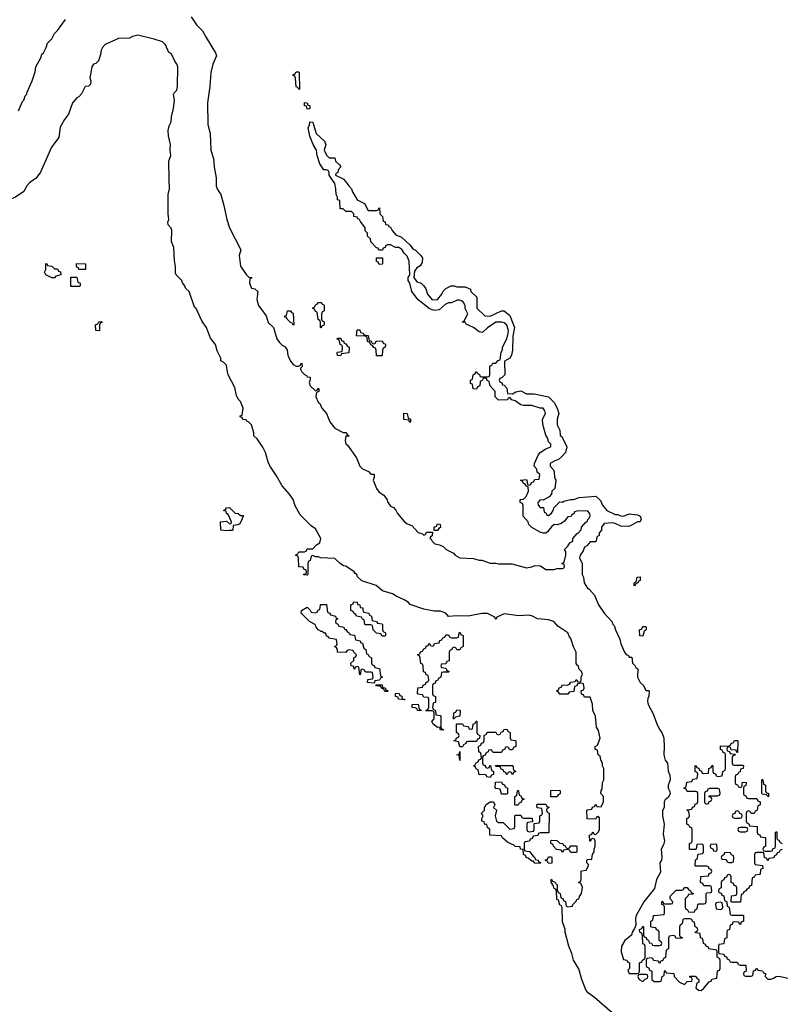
# Model space of a CAD drawing. Header units: inches. Extents: x 2559349 to 2678269, y 915212 to 1023331.
# Tile 14 of 48: x 2592839 to 2598320, y 984051 to 991150. Entities that reach past the tile are written whole.
import ezdxf

# ---------------------------------------------------------------- set-up
doc = ezdxf.new("R2010")
doc.units = ezdxf.units.IN
doc.header["$MEASUREMENT"] = 0
doc.layers.add('C5998', color=7, linetype='Continuous')
doc.layers.add('C5999', color=7, linetype='Continuous')

msp = doc.modelspace()

# ---------------------------------------------------------------- linework, layer by layer
at = {"layer": 'C5998', "color": 6}
for points in [[(2592946.4, 990000), (2592910, 989974.5), (2592890, 989952.3), (2592868.7, 989911.3), (2592808.8, 989871.2), (2592762, 989850), (2592730.4, 989809.6), (2592707.3, 989792.7), (2592668.9, 989771.1), (2592610, 989749.5), (2592550, 989711.6), (2592470, 989702.4), (2592390, 989671.6), (2592277.3, 989662.7), (2592230, 989649.3), (2592217.2, 989657.2), (2592209, 989670), (2592184.8, 989684.8), (2592103.9, 989703.9), (2591973, 989753), (2591960.5, 989760.5), (2591902, 989822), (2591836, 989970), (2591830.6, 990000)], [(2597107.4, 983990), (2596980.9, 984100.9), (2596937.6, 984130), (2596921.2, 984150), (2596889.8, 984229.8), (2596867.6, 984307.6), (2596829.8, 984370), (2596817.5, 984417.5), (2596795.8, 984470), (2596769.4, 984570.6), (2596769.4, 984589.4), (2596750, 984646), (2596748, 984748), (2596742, 984762), (2596730, 984766), (2596722, 984802), (2596710, 984806), (2596707.3, 984867.3), (2596702, 984882), (2596690, 984886), (2596684.7, 984904.7), (2596678, 984910), (2596678, 984918), (2596669.2, 984930.8), (2596668.9, 984951.1), (2596672, 984952), (2596678, 984938), (2596692.7, 984932.7), (2596711.6, 984911.6), (2596712.7, 984872.7), (2596718, 984858), (2596734, 984850), (2596738, 984818), (2596752.7, 984812.7), (2596758, 984798), (2596771.6, 984791.6), (2596778, 984758), (2596790, 984754), (2596822, 984758), (2596826, 984770), (2596850, 984794), (2596854.6, 984805.4), (2596870, 984814), (2596872.9, 984827.1), (2596888, 984850), (2596894.6, 984894.6), (2596882, 984922), (2596866, 984930), (2596882, 984938), (2596886, 984950), (2596886, 985010), (2596890, 985014), (2596922, 985018), (2596936.4, 985043.6), (2596938, 985058), (2596926, 985070), (2596926, 985090), (2596930, 985094), (2596962, 985098), (2596966, 985130), (2596978, 985150), (2596978, 985170), (2596986, 985190), (2596986, 985230), (2596982, 985242), (2596970, 985246), (2596958, 985242), (2596952.7, 985227.3), (2596947.3, 985227.3), (2596946, 985270), (2596962, 985278), (2596970, 985294), (2596978, 985278), (2596990, 985274), (2597010, 985294), (2597018, 985310), (2597016.4, 985396.4), (2597010, 985406), (2596998, 985402), (2596990, 985386), (2596927.3, 985387.3), (2596926, 985450), (2596930, 985454), (2596962, 985458), (2596967.3, 985472.7), (2596982, 985478), (2596990, 985494), (2596998, 985478), (2597030, 985474), (2597046, 985510), (2597046, 985550), (2597026, 985570), (2597028.4, 985591.6), (2597035.3, 985604.7), (2597038, 985650), (2597048, 985670), (2597048, 985750), (2597038, 985770), (2597038, 985790), (2597026, 985810), (2597022, 985842), (2597008.4, 985848.4), (2597002, 985882), (2596986, 985890), (2596986, 985910), (2597002, 985918), (2597022, 985970), (2597010, 986026), (2596995.3, 986050), (2596988.4, 986128.4), (2596968.4, 986168.4), (2596966, 986214), (2596950, 986266), (2596910, 986266), (2596902, 986282), (2596887.3, 986287.3), (2596886, 986310), (2596902, 986318), (2596906, 986330), (2596902, 986362), (2596890, 986366), (2596858, 986362), (2596852.7, 986347.3), (2596838, 986342), (2596832.7, 986307.3), (2596798, 986302), (2596790, 986286), (2596730, 986286), (2596722, 986302), (2596706, 986310), (2596722, 986318), (2596727.3, 986332.7), (2596742, 986338), (2596750, 986354), (2596787.3, 986352.7), (2596802, 986358), (2596810, 986374), (2596842, 986378), (2596850, 986392), (2596858, 986378), (2596870, 986374), (2596882, 986378), (2596886, 986390), (2596886, 986410), (2596895.3, 986430), (2596888, 986450), (2596868, 986470), (2596866, 986490), (2596855.3, 986495.3), (2596848.4, 986508.4), (2596848.7, 986590), (2596829, 986629), (2596810, 986688), (2596800.1, 986700.1), (2596790, 986728), (2596717, 986777), (2596689, 986810), (2596650, 986823.7), (2596570, 986829), (2596534, 986850), (2596510, 986857.6), (2596432.5, 986852.5), (2596330, 986865.2), (2596278, 986842), (2596270, 986826), (2596262, 986842), (2596208.9, 986868.9), (2596168.9, 986868.9), (2596070, 986849), (2595990, 986852.7), (2595930, 986846), (2595908.7, 986870), (2595890, 986879.3), (2595870, 986885.2), (2595824.7, 986884.7), (2595750, 986899), (2595653.6, 986933.6), (2595638, 986950), (2595610, 986968), (2595552.9, 986992.9), (2595526, 987010), (2595452.9, 987032.9), (2595408, 987070), (2595304.7, 987104.7), (2595273.2, 987133.2), (2595268, 987150), (2595256.5, 987156.5), (2595248, 987170), (2595190, 987208.7), (2595173.2, 987213.2), (2595149, 987229), (2595110, 987266), (2595010, 987268.7), (2594990, 987278), (2594970, 987278), (2594950, 987286), (2594938, 987282), (2594932, 987250), (2594918, 987242), (2594914, 987230), (2594914, 987150), (2594910, 987146), (2594887.3, 987147.3), (2594887.3, 987152.7), (2594902, 987158), (2594906, 987170), (2594902, 987182), (2594887.3, 987187.3), (2594882, 987202), (2594850, 987206), (2594847.3, 987267.3), (2594842, 987282), (2594826, 987290), (2594842, 987298), (2594850, 987314), (2594890, 987314), (2594902, 987318), (2594910, 987334), (2594950, 987334), (2594976.4, 987363.6), (2595002, 987378), (2595008, 987410), (2594970, 987479), (2594940.1, 987500.1), (2594860.1, 987580.1), (2594824.2, 987644.2), (2594809.6, 987690), (2594782.9, 987730), (2594729.6, 987789.6), (2594690, 987862), (2594646, 987926), (2594632, 987952), (2594609.4, 988030), (2594590, 988069), (2594550, 988128.7), (2594526, 988150), (2594526, 988170), (2594508, 988230), (2594490, 988248), (2594475.3, 988255.3), (2594470, 988266), (2594447.3, 988267.3), (2594442, 988282), (2594427.3, 988287.3), (2594427.3, 988292.7), (2594442, 988298), (2594448.7, 988350), (2594430, 988398), (2594414, 988414), (2594400.4, 988440.4), (2594390, 988498), (2594342, 988590), (2594335.3, 988610), (2594330, 988658), (2594310, 988678), (2594288, 988690), (2594288, 988710), (2594262, 988762), (2594250, 988808), (2594212.7, 988852.7), (2594184, 988930), (2594154.2, 988974.2), (2594110, 989068), (2594098, 989078), (2594059, 989190), (2594033.2, 989213.2), (2594028.7, 989230), (2594012.5, 989252.5), (2594008, 989270), (2593966, 989310), (2593962, 989322), (2593962, 989370), (2593954.6, 989414.6), (2593948.4, 989508.4), (2593933.2, 989550), (2593934.5, 989630), (2593930, 989648), (2593908, 989670), (2593906, 989690), (2593914, 989710), (2593908.7, 989750), (2593908.7, 989890), (2593919.3, 989930), (2593916.9, 990000)], [(2594255, 990000), (2594254.2, 989950), (2594264.6, 989924.6), (2594287, 989890), (2594310.4, 989810.4), (2594330.4, 989710), (2594350.4, 989650), (2594431.6, 989491.6), (2594421, 989450), (2594430, 989372), (2594470, 989312), (2594490, 989294), (2594511.3, 989291.3), (2594510, 989286), (2594498, 989282), (2594494, 989250), (2594510, 989214), (2594534, 989210), (2594554, 989190), (2594546.8, 989133.2), (2594559.1, 989090), (2594615.3, 989015.3), (2594630, 988966), (2594666.8, 988930), (2594690.7, 988850), (2594710, 988822.8), (2594730, 988802.8), (2594750.7, 988790.7), (2594767.1, 988767.1), (2594771, 988730), (2594790, 988686.8), (2594810, 988664), (2594830, 988651.3), (2594848, 988652), (2594862, 988658), (2594866, 988670), (2594872.7, 988672.7), (2594874, 988650), (2594862, 988638), (2594862, 988630), (2594872, 988610), (2594890, 988592), (2594904.7, 988584.7), (2594910, 988574), (2594932.7, 988572.7), (2594932.7, 988552.7), (2594924.7, 988535.3), (2594932, 988510), (2594970, 988474), (2594982, 988478), (2594990, 988492), (2594994, 988490), (2594994, 988470), (2594978, 988462), (2594972, 988430), (2594990, 988392), (2595002, 988382), (2595016, 988350), (2595050.6, 988310.6), (2595074, 988250), (2595110, 988204), (2595170, 988174), (2595190, 988174), (2595198, 988158), (2595214, 988150), (2595210, 988146), (2595190, 988146), (2595184, 988116), (2595190, 988092), (2595201.6, 988081.6), (2595264.9, 987990), (2595290.8, 987930), (2595310, 987910.8), (2595351.3, 987891.3), (2595370, 987872), (2595392.7, 987872.7), (2595394, 987850), (2595386, 987830), (2595411, 987770), (2595430, 987744), (2595462, 987722), (2595487.5, 987687.5), (2595490, 987674), (2595510, 987642), (2595532.7, 987632.7), (2595550, 987614), (2595562, 987590), (2595611.3, 987530), (2595630, 987516), (2595663.6, 987503.6), (2595710, 987452), (2595742, 987442), (2595750, 987434), (2595762, 987438), (2595770, 987454), (2595814, 987454), (2595811.6, 987428.4), (2595798, 987422), (2595794, 987410), (2595804.7, 987404.7), (2595812, 987390), (2595830, 987372), (2595864.7, 987364.7), (2595890, 987352), (2595912, 987330), (2595964.5, 987304.5), (2595978, 987290), (2596010, 987271), (2596110, 987264.7), (2596150, 987252), (2596170, 987254), (2596230, 987232), (2596270, 987232), (2596290, 987226), (2596386, 987226), (2596490, 987198), (2596530, 987204.7), (2596550, 987214), (2596591.6, 987211.6), (2596630, 987186.8), (2596690, 987186), (2596710, 987194), (2596750, 987194), (2596762, 987198), (2596766, 987210), (2596762, 987222), (2596746, 987230), (2596762, 987238), (2596775.3, 987290), (2596774.6, 987314.6), (2596766, 987330), (2596790, 987354), (2596803.1, 987376.9), (2596826, 987390), (2596826, 987410), (2596855.3, 987444.7), (2596870, 987454), (2596874.6, 987465.4), (2596886, 987470), (2596888.4, 987491.6), (2596915.3, 987524.7), (2596930, 987534), (2596933.6, 987546.4), (2596943.1, 987556.9), (2596948.7, 987570), (2596948, 987590), (2596930, 987608), (2596852.7, 987607.3), (2596838, 987602), (2596832.7, 987587.3), (2596818, 987582), (2596812.7, 987567.3), (2596790, 987566), (2596764.7, 987535.3), (2596742, 987518), (2596711, 987509), (2596690, 987509.2), (2596670, 987494), (2596642.8, 987457.2), (2596630, 987448.7), (2596610, 987448), (2596590, 987454), (2596529, 987489), (2596508, 987510), (2596502, 987530), (2596468, 987570), (2596467.3, 987647.3), (2596462, 987662), (2596446, 987670), (2596446, 987690), (2596470, 987694), (2596488.4, 987711.6), (2596506, 987750), (2596502, 987782), (2596490, 987786), (2596482, 987802), (2596470, 987806), (2596462, 987822), (2596448, 987830), (2596490, 987834), (2596494, 987830), (2596498, 987798), (2596510, 987794), (2596522, 987798), (2596527.3, 987812.7), (2596542, 987818), (2596550, 987834), (2596582, 987838), (2596586, 987870), (2596568.4, 987888.4), (2596566, 987910), (2596546, 987930), (2596548, 987950), (2596575.1, 988010), (2596589.5, 988030), (2596630, 988056), (2596666, 988070), (2596666, 988090), (2596650, 988106), (2596643.7, 988130), (2596630, 988155.3), (2596609, 988231), (2596606, 988270), (2596628, 988310), (2596622, 988330), (2596610, 988348), (2596588.4, 988348.4), (2596530, 988368.7), (2596470, 988368.7), (2596450, 988374), (2596410, 988402.7), (2596386, 988410), (2596370, 988426), (2596358, 988422), (2596354, 988410), (2596290, 988406), (2596266, 988430), (2596266, 988470), (2596228, 988510), (2596222, 988542), (2596208, 988548), (2596202, 988562), (2596190, 988566), (2596178, 988562), (2596172, 988548), (2596158, 988542), (2596154, 988510), (2596138, 988502), (2596130, 988486), (2596107.3, 988487.3), (2596102, 988522), (2596088, 988528), (2596088, 988550), (2596102, 988558), (2596106, 988590), (2596122, 988598), (2596130, 988614), (2596138, 988598), (2596152.7, 988592.7), (2596158, 988578), (2596170, 988574), (2596210, 988574), (2596222, 988578), (2596226, 988590), (2596227.3, 988652.7), (2596242, 988658), (2596247.3, 988672.7), (2596270, 988674), (2596287.3, 988692.7), (2596302, 988698), (2596308, 988752), (2596318, 988770), (2596318, 988790), (2596348.7, 988850), (2596359, 988890), (2596361.2, 988910), (2596350, 988948), (2596330, 988964), (2596310, 988969), (2596270, 988968.7), (2596210, 988928.7), (2596179.8, 988900.2), (2596170, 988895.3), (2596150, 988899), (2596109.7, 988929.7), (2596055.3, 988955.3), (2596048, 988968), (2596028, 988970), (2596042, 988978), (2596068, 989030), (2596048.4, 989068.4), (2596048, 989090), (2596038, 989110), (2596023.1, 989123.1), (2596010, 989128.7), (2595991.6, 989128.4), (2595951.6, 989108.4), (2595930, 989108), (2595904.5, 989095.5), (2595861.4, 989058.6), (2595830, 989054), (2595810, 989057.6), (2595790, 989067.8), (2595709.6, 989130), (2595663.7, 989190), (2595649.4, 989249.4), (2595639, 989270), (2595639, 989290), (2595649.1, 989310.9), (2595646, 989410), (2595630, 989446), (2595610, 989466), (2595592.9, 989492.9), (2595570, 989508.7), (2595548, 989508), (2595510, 989526), (2595490, 989526), (2595478, 989522), (2595472.7, 989507.3), (2595458, 989502), (2595452.7, 989487.3), (2595427.3, 989487.3), (2595422, 989502), (2595410, 989506), (2595368.4, 989548.4), (2595366, 989570), (2595346, 989590), (2595346, 989610), (2595328, 989628), (2595328, 989650), (2595294, 989694), (2595288.4, 989708.4), (2595275.3, 989715.3), (2595270, 989726), (2595246, 989730), (2595246, 989750), (2595230, 989766), (2595190, 989766), (2595170, 989786), (2595147.3, 989787.3), (2595146, 989846), (2595128, 989850), (2595128.7, 989870), (2595119, 989890), (2595117.2, 989930), (2595109.3, 989970), (2595089, 990000)], [(2595172, 990000), (2595190, 989982), (2595210, 989952), (2595230.9, 989930.9), (2595238, 989910), (2595271.6, 989851.6), (2595323.6, 989823.6), (2595350, 989774), (2595410, 989774), (2595422, 989778), (2595426, 989790), (2595432.7, 989792.7), (2595434, 989750), (2595454, 989730), (2595458, 989698), (2595471.6, 989691.6), (2595474, 989674), (2595494, 989670), (2595498, 989658), (2595510, 989654), (2595522, 989630), (2595550, 989598), (2595590, 989582), (2595650, 989526), (2595675.3, 989495.3), (2595690, 989487.7), (2595730.5, 989450), (2595741, 989430), (2595739.6, 989400.4), (2595723.6, 989376.4), (2595699.8, 989360.2), (2595683.6, 989336.4), (2595678, 989290), (2595700.7, 989260.7), (2595730.8, 989250.8), (2595751.1, 989231.1), (2595764.7, 989210), (2595778, 989170), (2595810, 989131.3), (2595850, 989132), (2595882, 989170), (2595890, 989192), (2595910, 989212), (2595948.4, 989231.6), (2595970, 989232), (2595990, 989224.7), (2596050, 989224), (2596086.4, 989206.4), (2596091, 989191), (2596134, 989150), (2596132, 989070), (2596190, 989014), (2596230, 989012), (2596310, 989052), (2596330, 989050.7), (2596370, 989018), (2596404.4, 988930), (2596392.8, 988867.2), (2596390, 988768), (2596382, 988730), (2596370.6, 988709.4), (2596332.7, 988687.3), (2596334, 988590), (2596312.7, 988567.3), (2596298, 988562), (2596294, 988550), (2596298, 988538), (2596312.7, 988532.7), (2596318, 988518), (2596330, 988514), (2596350, 988494), (2596354, 988454), (2596390, 988452), (2596413.6, 988466.4), (2596450, 988474), (2596490, 988452), (2596547.3, 988452.7), (2596650, 988431.3), (2596690, 988390.8), (2596712.4, 988350), (2596722.8, 988310), (2596711, 988270), (2596711.3, 988230), (2596731.3, 988190), (2596732.7, 988152.7), (2596744.7, 988144.7), (2596781, 988070), (2596772, 988030), (2596742.8, 987997.2), (2596721, 987979), (2596694, 987970), (2596662, 987950), (2596662, 987930), (2596685.4, 987905.4), (2596691.1, 987891.1), (2596691.6, 987851.6), (2596702, 987830), (2596694, 987770), (2596674, 987750), (2596671.6, 987728.4), (2596654, 987710), (2596610, 987686), (2596590, 987688), (2596572, 987670), (2596574, 987650), (2596590, 987634), (2596612.7, 987632.7), (2596618, 987598), (2596632.7, 987592.7), (2596638, 987578), (2596650, 987574), (2596670, 987592), (2596682, 987610), (2596688.7, 987631.3), (2596730, 987674), (2596750, 987672), (2596761.2, 987678.8), (2596808.9, 987691.1), (2596830, 987691.3), (2596870, 987706), (2596990, 987714), (2597023.6, 987683.6), (2597038, 987650), (2597070, 987612), (2597130, 987582), (2597150, 987582), (2597171.6, 987571.6), (2597190, 987571.3), (2597230, 987586.8), (2597290, 987579.1), (2597310.8, 987570), (2597318, 987550), (2597310.7, 987529.3), (2597290, 987528.7), (2597239.6, 987500.4), (2597223.6, 987496.4), (2597170, 987498), (2597130, 987518), (2597110, 987522), (2597050, 987518), (2597032, 987490), (2597031.6, 987468.4), (2597014, 987450), (2597014, 987430), (2596998, 987422), (2596994, 987390), (2596990, 987386), (2596950, 987386), (2596924.7, 987355.3), (2596910, 987346), (2596899.8, 987320.2), (2596878, 987290), (2596872, 987270), (2596892, 987230), (2596892, 987150), (2596901, 987130), (2596906.8, 987090), (2596931.3, 987050), (2596943, 987043), (2596980.7, 987000.7), (2597010.8, 986930), (2597050, 986871.3), (2597107.5, 986807.5), (2597110, 986794), (2597122, 986782), (2597131.3, 986750), (2597164, 986684), (2597171.3, 986650), (2597198, 986590), (2597210, 986572), (2597225.4, 986565.4), (2597230, 986554), (2597250, 986554), (2597254, 986510), (2597272.7, 986492.7), (2597278, 986478), (2597294, 986470), (2597291.3, 986410), (2597310, 986372), (2597334, 986350), (2597350, 986314), (2597370, 986314), (2597374, 986310), (2597372.7, 986272.7), (2597364.7, 986255.3), (2597362.8, 986237.2), (2597366.8, 986213.2), (2597404.9, 986144.9), (2597430, 986072), (2597450, 986032), (2597466.8, 986010), (2597481, 985970), (2597484, 985910), (2597480.5, 985850), (2597490, 985812), (2597506.8, 985790), (2597511.6, 985731.6), (2597523.6, 985703.6), (2597526, 985670), (2597512, 985630), (2597512, 985610), (2597524.7, 985584.7), (2597526, 985570), (2597515.3, 985544.7), (2597490, 985526), (2597482, 985510), (2597482, 985470), (2597471.6, 985448.4), (2597471.3, 985410), (2597482, 985350), (2597476.8, 985276.8), (2597484.9, 985230), (2597479.1, 985200.9), (2597460.5, 985170), (2597467.3, 985110), (2597462.8, 985090), (2597451, 985070), (2597456.9, 985003.1), (2597428.2, 984950), (2597414.4, 984885.6), (2597336.4, 984790), (2597281.6, 984690), (2597275.5, 984670), (2597278, 984622), (2597267.1, 984592.9), (2597251.3, 984570), (2597246.8, 984550), (2597199.1, 984510), (2597176.4, 984470), (2597173, 984430), (2597190, 984374), (2597214, 984370), (2597218, 984358), (2597234, 984350), (2597234, 984310), (2597222, 984298), (2597230, 984274), (2597290, 984274), (2597302, 984278), (2597306, 984290), (2597306, 984350), (2597322, 984358), (2597326, 984370), (2597342, 984378), (2597346, 984390), (2597346, 984470), (2597342, 984482), (2597330, 984486), (2597327.3, 984547.3), (2597322, 984562), (2597308, 984570), (2597306, 984590), (2597322, 984598), (2597330, 984614), (2597334, 984610), (2597334, 984550), (2597338, 984538), (2597352.7, 984532.7), (2597358, 984518), (2597370, 984514), (2597374, 984494), (2597391.6, 984491.6), (2597398, 984478), (2597410, 984474), (2597450, 984474), (2597462, 984478), (2597466, 984490), (2597462, 984502), (2597446, 984510), (2597446, 984570), (2597442, 984582), (2597427.3, 984587.3), (2597422, 984602), (2597390, 984606), (2597386, 984610), (2597386, 984650), (2597402, 984658), (2597406, 984690), (2597410, 984692), (2597482, 984698), (2597486, 984710), (2597486, 984750), (2597482, 984762), (2597466, 984770), (2597466, 984790), (2597470, 984794), (2597478, 984778), (2597490, 984774), (2597530, 984774), (2597542, 984778), (2597546, 984790), (2597526, 984810), (2597526, 984830), (2597570, 984874), (2597610, 984874), (2597622, 984878), (2597627.3, 984892.7), (2597650, 984894), (2597658, 984878), (2597674, 984870), (2597678, 984858), (2597694, 984850), (2597690, 984846), (2597658, 984842), (2597654, 984830), (2597634, 984810), (2597634, 984750), (2597638, 984738), (2597652, 984732), (2597658, 984718), (2597690, 984714), (2597702, 984718), (2597707.3, 984732.7), (2597722, 984738), (2597726, 984770), (2597730, 984774), (2597770, 984774), (2597782, 984778), (2597786, 984790), (2597786, 984850), (2597790, 984854), (2597822, 984858), (2597826, 984870), (2597822, 984902), (2597810, 984906), (2597770, 984906), (2597762, 984922), (2597746, 984930), (2597747.3, 984972.7), (2597802, 984978), (2597807.3, 984992.7), (2597822, 984998), (2597826, 985010), (2597822, 985022), (2597807.3, 985027.3), (2597802, 985042), (2597790, 985046), (2597710, 985046), (2597706, 985050), (2597708, 985092), (2597722, 985098), (2597727.3, 985132.7), (2597762, 985138), (2597766, 985150), (2597766, 985190), (2597762, 985202), (2597750, 985206), (2597718, 985202), (2597714, 985170), (2597710, 985166), (2597670, 985166), (2597666, 985170), (2597666, 985210), (2597682, 985218), (2597686, 985230), (2597686, 985310), (2597682, 985322), (2597667.3, 985327.3), (2597662, 985342), (2597646, 985350), (2597646, 985390), (2597662, 985398), (2597666, 985410), (2597662, 985442), (2597646, 985450), (2597650, 985454), (2597682, 985458), (2597687.3, 985472.7), (2597702, 985478), (2597707.3, 985492.7), (2597722, 985498), (2597726, 985510), (2597726, 985570), (2597722, 985582), (2597710, 985586), (2597650, 985586), (2597642, 985602), (2597626, 985610), (2597642, 985618), (2597647.3, 985652.7), (2597682, 985658), (2597690, 985674), (2597722, 985678), (2597726, 985710), (2597722, 985722), (2597706, 985730), (2597706, 985770), (2597710, 985774), (2597718, 985758), (2597732.7, 985752.7), (2597738, 985738), (2597752, 985732), (2597758, 985718), (2597770, 985714), (2597802, 985718), (2597806, 985750), (2597822, 985758), (2597830, 985774), (2597834, 985770), (2597834, 985730), (2597838, 985718), (2597852.7, 985712.7), (2597858, 985698), (2597870, 985694), (2597902, 985698), (2597906, 985730), (2597922, 985738), (2597926, 985750), (2597926, 985850), (2597922, 985862), (2597907.3, 985867.3), (2597902, 985882), (2597888, 985888), (2597888, 985910), (2597890, 985914), (2597947.3, 985912.7), (2597962, 985918), (2597966, 985930), (2597982, 985938), (2597990, 985954), (2598010, 985954), (2598014, 985950), (2598012.7, 985867.3), (2598006, 985866), (2598002, 985882), (2597966, 985886), (2597962, 985902), (2597950, 985906), (2597938, 985902), (2597934, 985890), (2597938, 985878), (2597954, 985874), (2597958, 985858), (2597994, 985854), (2597992.7, 985847.3), (2597978, 985842), (2597974, 985830), (2597974, 985790), (2597978, 985778), (2597990, 985774), (2598050, 985774), (2598054, 985770), (2598052, 985750), (2598034, 985746), (2598030, 985726), (2598018, 985722), (2598012.7, 985707.3), (2597998, 985702), (2597994, 985690), (2597994, 985650), (2597998, 985638), (2598012.7, 985632.7), (2598018, 985618), (2598030, 985614), (2598042, 985618), (2598047.3, 985652.7), (2598074, 985650), (2598072.7, 985627.3), (2598058, 985622), (2598054, 985610), (2598054, 985570), (2598058, 985558), (2598072.7, 985552.7), (2598078, 985538), (2598090, 985534), (2598150, 985534), (2598158, 985518), (2598174, 985510), (2598174, 985490), (2598158, 985482), (2598154, 985450), (2598138, 985442), (2598132.7, 985427.3), (2598110, 985426), (2598102, 985442), (2598090, 985446), (2598078, 985442), (2598074, 985430), (2598074, 985370), (2598078, 985358), (2598092.7, 985352.7), (2598098, 985338), (2598152.7, 985332.7), (2598152.7, 985292.7), (2598158, 985278), (2598172, 985272), (2598178, 985258), (2598210, 985254), (2598214, 985250), (2598214, 985190), (2598198, 985182), (2598194, 985170), (2598198, 985158), (2598210, 985154), (2598250, 985154), (2598262, 985158), (2598267.3, 985172.7), (2598282, 985178), (2598286, 985190), (2598286, 985290), (2598290, 985294), (2598294, 985294), (2598294, 985250), (2598298, 985238), (2598310, 985234), (2598318, 985218), (2598334, 985210)], [(2598332.7, 985167.3), (2598318, 985162), (2598312, 985148), (2598298, 985142), (2598292.7, 985127.3), (2598278, 985122), (2598272.7, 985107.3), (2598238, 985102), (2598230, 985086), (2598222, 985102), (2598206, 985110), (2598202, 985142), (2598190, 985146), (2598150, 985146), (2598138, 985142), (2598134, 985130), (2598134, 985070), (2598138, 985058), (2598192.7, 985052.7), (2598194, 985030), (2598178, 985022), (2598174, 984990), (2598170, 984986), (2598138, 984982), (2598132, 984968), (2598118, 984962), (2598112.7, 984907.3), (2598098, 984902), (2598092.7, 984887.3), (2598078, 984882), (2598072, 984868), (2598058, 984862), (2598050, 984846), (2598038, 984842), (2598032.7, 984787.3), (2597970, 984786), (2597966, 984790), (2597967.3, 984832.7), (2598002, 984838), (2598006, 984850), (2598006, 984890), (2598002, 984902), (2597987.3, 984907.3), (2597982, 984922), (2597966, 984930), (2597966, 984970), (2597962, 984982), (2597950, 984986), (2597938, 984982), (2597932.7, 984967.3), (2597918, 984962), (2597912.7, 984947.3), (2597898, 984942), (2597894, 984930), (2597894, 984890), (2597878, 984882), (2597874, 984870), (2597878, 984858), (2597892.7, 984852.7), (2597898, 984838), (2597912.7, 984832.7), (2597918, 984798), (2597934, 984790), (2597938, 984758), (2597952, 984752), (2597958, 984698), (2597970, 984694), (2598050, 984694), (2598054, 984690), (2598054, 984650), (2598038, 984642), (2598032.7, 984627.3), (2598027.3, 984627.3), (2598022, 984642), (2597990, 984646), (2597978, 984642), (2597972.7, 984627.3), (2597958, 984622), (2597954, 984590), (2597938, 984582), (2597934, 984570), (2597934, 984530), (2597918, 984522), (2597914, 984490), (2597910, 984486), (2597878, 984482), (2597874, 984470), (2597874, 984430), (2597878, 984418), (2597912.7, 984412.7), (2597918, 984398), (2597932.7, 984392.7), (2597938, 984378), (2597952, 984372), (2597958, 984358), (2597970, 984354), (2598010, 984354), (2598018, 984338), (2598030, 984334), (2598072.7, 984332.7), (2598074, 984290), (2598058, 984282), (2598054, 984270), (2598058, 984258), (2598070, 984254), (2598110, 984254), (2598122, 984258), (2598127.3, 984292.7), (2598142, 984298), (2598150, 984312), (2598158, 984298), (2598192.7, 984292.7), (2598198, 984278), (2598212.7, 984272.7), (2598212, 984250), (2598230, 984232), (2598252.7, 984232.7), (2598270, 984238), (2598290, 984252), (2598310, 984254), (2598410, 984232)]]:
    msp.add_lwpolyline(points, dxfattribs=at)
for points in [[(2593090, 989354), (2593110, 989354), (2593118, 989338), (2593132.7, 989332.7), (2593134, 989310), (2593098, 989302), (2593090, 989288), (2593070, 989288), (2593026, 989310), (2593018, 989330), (2593026, 989350), (2593027.3, 989392.7), (2593034, 989390), (2593038, 989378), (2593070, 989374)], [(2593310, 989348), (2593266, 989350), (2593262, 989362), (2593248.4, 989368.4), (2593247.3, 989392.7), (2593314, 989390), (2593314, 989350)], [(2595430, 989386), (2595422, 989402), (2595410, 989406), (2595410, 989434), (2595452.7, 989432.7), (2595454, 989390), (2595450, 989388)], [(2593270, 989226), (2593207.3, 989227.3), (2593207.3, 989292.7), (2593250, 989294), (2593258, 989258), (2593274, 989250), (2593274, 989230)], [(2595010, 988926), (2595006, 988930), (2595006, 988970), (2595002, 988982), (2594988.4, 988988.4), (2594982, 989042), (2594970, 989046), (2594962, 989062), (2594948, 989070), (2594962, 989078), (2594970, 989094), (2594982, 989098), (2594988, 989112), (2595014, 989110), (2595018, 989098), (2595030, 989094), (2595032.7, 989087.3), (2595034, 989050), (2595018, 989042), (2595014, 989030), (2595014, 988990), (2595018, 988978), (2595032.7, 988972.7), (2595032.7, 988952.7), (2595030, 988946), (2595018, 988942)], [(2594810, 988948), (2594802, 988962), (2594790, 988966), (2594766, 988990), (2594762, 989002), (2594750, 989006), (2594750, 989014), (2594762, 989018), (2594768.4, 989051.6), (2594790, 989052), (2594798, 989038), (2594810, 989034), (2594814, 988950)], [(2593410, 988906), (2593388, 988910), (2593386, 988950), (2593402, 988958), (2593408.4, 988971.6), (2593430, 988974), (2593434, 988970), (2593418, 988962), (2593414, 988950), (2593414, 988910)], [(2595390, 988814), (2595402, 988818), (2595406, 988830), (2595412.7, 988832.7), (2595450, 988834), (2595458, 988818), (2595474, 988810), (2595472, 988790), (2595458, 988782), (2595452.7, 988767.3), (2595450, 988726), (2595410, 988726), (2595407.3, 988767.3), (2595402, 988782), (2595390, 988786), (2595382, 988802), (2595370, 988806), (2595362, 988822), (2595346, 988830), (2595342, 988862), (2595327.3, 988867.3), (2595266, 988870), (2595270, 988914), (2595290, 988914), (2595294, 988894), (2595314, 988890), (2595318, 988878), (2595350, 988874), (2595358, 988838), (2595372, 988832), (2595378, 988818)], [(2595150, 988726), (2595128, 988728), (2595126, 988750), (2595130, 988754), (2595162, 988758), (2595166, 988790), (2595162, 988802), (2595147.3, 988807.3), (2595142, 988842), (2595127.3, 988847.3), (2595130, 988854), (2595152.7, 988852.7), (2595158, 988838), (2595172.7, 988832.7), (2595178, 988818), (2595190, 988814), (2595198, 988798), (2595214, 988790), (2595211.1, 988748.9), (2595158, 988742)], [(2595650, 988246), (2595642, 988262), (2595607.3, 988267.3), (2595607.3, 988312.7), (2595631.6, 988311.6), (2595638, 988278), (2595654, 988270), (2595654, 988250)], [(2594430, 987574), (2594450, 987574), (2594454, 987570), (2594442, 987558), (2594442, 987550), (2594424.7, 987515.3), (2594410, 987508), (2594378, 987502), (2594374, 987470), (2594370, 987466), (2594348, 987468), (2594330, 987464), (2594288.7, 987470), (2594286, 987530), (2594330, 987534), (2594350, 987514), (2594362, 987518), (2594366, 987530), (2594342, 987582), (2594328.4, 987588.4), (2594326, 987606), (2594308, 987610), (2594322, 987618), (2594330, 987631.3), (2594350, 987632), (2594392, 987592), (2594414, 987590)], [(2595826, 987466), (2595826, 987490), (2595842, 987498), (2595850, 987514), (2595870, 987512), (2595871.6, 987488.4), (2595858, 987482), (2595850, 987468)], [(2597270, 987066), (2597266, 987070), (2597266, 987090), (2597282, 987098), (2597288.4, 987131.6), (2597310, 987134), (2597310, 987106), (2597298, 987102), (2597294, 987090), (2597278, 987082)], [(2595390, 986366), (2595346, 986370), (2595347.3, 986392.7), (2595382, 986398), (2595386, 986410), (2595382, 986442), (2595370, 986446), (2595330, 986446), (2595322, 986462), (2595310, 986466), (2595298, 986462), (2595294, 986430), (2595290, 986426), (2595282, 986482), (2595270, 986486), (2595258, 986482), (2595250, 986468), (2595246, 986486), (2595228, 986490), (2595226, 986510), (2595246, 986530), (2595246, 986550), (2595262, 986558), (2595266, 986570), (2595246, 986590), (2595242, 986602), (2595210, 986606), (2595198, 986602), (2595190, 986588), (2595130, 986589), (2595128.4, 986608.4), (2595122, 986622), (2595108, 986630), (2595122, 986638), (2595126, 986650), (2595122, 986682), (2595066, 986690), (2595062, 986702), (2595050, 986706), (2595046, 986726), (2595034, 986726), (2595018, 986738), (2595010, 986738), (2595004.7, 986744.7), (2594989, 986750), (2594975.3, 986770), (2594969.1, 986789.1), (2594928, 986810), (2594868, 986870), (2594868.9, 986891.1), (2594910, 986914), (2594932.7, 986892.7), (2594938, 986878), (2594970, 986874), (2594982, 986878), (2594990, 986894), (2595002, 986898), (2595006, 986930), (2595010, 986934), (2595050, 986934), (2595058, 986878), (2595072, 986872), (2595078, 986858), (2595114, 986850), (2595118, 986838), (2595132, 986830), (2595118, 986822), (2595114, 986810), (2595118, 986798), (2595132, 986792), (2595138, 986778), (2595174, 986770), (2595178, 986758), (2595190, 986754), (2595198, 986738), (2595214, 986730), (2595218, 986718), (2595251.1, 986711.1), (2595258, 986678), (2595291.6, 986671.6), (2595298, 986658), (2595310, 986654), (2595318, 986618), (2595332, 986610), (2595338, 986578), (2595350, 986574), (2595358, 986558), (2595374, 986550), (2595374, 986510), (2595378, 986498), (2595392.7, 986492.7), (2595398, 986478), (2595432.7, 986472.7), (2595438, 986418), (2595454, 986410), (2595438, 986402), (2595432.7, 986387.3), (2595398, 986382), (2595394, 986366)], [(2595450, 986706), (2595442, 986722), (2595410, 986726), (2595386, 986750), (2595382, 986782), (2595370, 986786), (2595330, 986786), (2595326, 986790), (2595322, 986822), (2595308, 986828), (2595302, 986842), (2595266, 986850), (2595262, 986862), (2595246, 986870), (2595242, 986882), (2595226, 986890), (2595226, 986930), (2595242, 986938), (2595247.3, 986952.7), (2595270, 986951.3), (2595272.7, 986932.7), (2595290, 986931.3), (2595292.7, 986912.7), (2595311.3, 986910), (2595312, 986892), (2595318, 986878), (2595354, 986870), (2595358, 986858), (2595374, 986850), (2595378, 986818), (2595410, 986812), (2595418, 986798), (2595450, 986794), (2595454, 986790), (2595454, 986750), (2595458, 986738), (2595474, 986730), (2595474, 986710), (2595470, 986706)], [(2597330, 986706), (2597307.3, 986707.3), (2597306, 986750), (2597322, 986758), (2597330, 986774), (2597350, 986774), (2597354, 986770), (2597354, 986750), (2597338, 986742)], [(2595990, 986606), (2595982, 986622), (2595970, 986626), (2595958, 986622), (2595952, 986608), (2595938, 986602), (2595934, 986590), (2595932.7, 986527.3), (2595918, 986522), (2595910, 986506), (2595878, 986502), (2595874, 986490), (2595878, 986478), (2595910, 986474), (2595918, 986458), (2595934, 986450), (2595930, 986446), (2595890, 986446), (2595878, 986442), (2595874, 986410), (2595858, 986402), (2595850, 986386), (2595838, 986382), (2595832.7, 986367.3), (2595818, 986362), (2595814, 986350), (2595814, 986290), (2595818, 986278), (2595834, 986270), (2595834, 986230), (2595818, 986222), (2595814, 986190), (2595818, 986178), (2595834, 986170), (2595838, 986138), (2595870, 986134), (2595874, 986130), (2595874, 986050), (2595878, 986038), (2595892, 986032), (2595890, 986028), (2595870, 986029.5), (2595868, 986048), (2595850, 986046), (2595818, 986070), (2595808, 986090), (2595826, 986110), (2595826, 986150), (2595822, 986162), (2595810, 986166), (2595770, 986166), (2595766, 986170), (2595782, 986178), (2595786, 986190), (2595786, 986250), (2595782, 986262), (2595750, 986266), (2595742, 986282), (2595710, 986286), (2595706, 986290), (2595707.3, 986332.7), (2595742, 986338), (2595747.3, 986352.7), (2595762, 986358), (2595767.3, 986372.7), (2595782, 986378), (2595786, 986390), (2595782, 986422), (2595767.3, 986427.3), (2595762, 986442), (2595748.4, 986448.4), (2595746, 986490), (2595742, 986502), (2595728.4, 986508.4), (2595722, 986562), (2595706, 986570), (2595722, 986578), (2595727.3, 986592.7), (2595742, 986598), (2595750, 986614), (2595762, 986618), (2595767.3, 986632.7), (2595782, 986638), (2595790, 986654), (2595798, 986638), (2595810, 986634), (2595822, 986638), (2595827.3, 986652.7), (2595862, 986658), (2595867.3, 986672.7), (2595882, 986678), (2595887.3, 986692.7), (2595902, 986698), (2595910, 986714), (2595930, 986714), (2595938, 986698), (2595950, 986694), (2595990, 986694), (2596002, 986698), (2596006, 986730), (2596010, 986734), (2596018, 986718), (2596034, 986710), (2596034, 986630), (2596018, 986622), (2596010, 986606)], [(2595470, 986306), (2595462, 986322), (2595446, 986330), (2595442, 986342), (2595410, 986348), (2595406, 986354), (2595450, 986354), (2595454, 986334), (2595472, 986332), (2595478, 986318), (2595494, 986310), (2595490, 986306)], [(2595610, 986246), (2595568, 986250), (2595566, 986266), (2595548, 986270), (2595546, 986290), (2595550, 986294), (2595572.7, 986292.7), (2595578, 986278), (2595591.6, 986271.6), (2595594, 986254), (2595611.6, 986251.6), (2595614, 986246)], [(2595730, 986166), (2595706, 986170), (2595702, 986182), (2595688, 986188), (2595668, 986190), (2595667.3, 986212.7), (2595710, 986214), (2595718, 986178), (2595732.7, 986172.7)], [(2595970, 986106), (2595966, 986110), (2595967.3, 986152.7), (2595982, 986158), (2595990, 986174), (2596012.7, 986172.7), (2596011.6, 986128.4), (2595978, 986122)], [(2596010, 985906), (2596002, 985942), (2595968, 985950), (2595982, 985958), (2595987.3, 985972.7), (2596002, 985978), (2596006, 985990), (2596002, 986002), (2595986, 986010), (2595987.3, 986072.7), (2596030, 986074), (2596038, 986058), (2596070, 986054), (2596078, 986038), (2596090, 986034), (2596102, 986038), (2596106, 986070), (2596122, 986078), (2596127.3, 986092.7), (2596132.7, 986092.7), (2596134, 986010), (2596138, 985998), (2596154, 985990), (2596152.7, 985967.3), (2596138, 985962), (2596130, 985946), (2596070, 985946), (2596058, 985942), (2596054, 985930), (2596038, 985922), (2596030, 985908)], [(2596370, 985886), (2596362, 985902), (2596350, 985906), (2596338, 985902), (2596334, 985890), (2596318, 985882), (2596314, 985870), (2596307.3, 985867.3), (2596252.7, 985867.3), (2596246, 985870), (2596242, 985882), (2596230, 985886), (2596218, 985882), (2596214, 985870), (2596198, 985862), (2596192, 985848), (2596178, 985842), (2596174, 985830), (2596174, 985790), (2596178, 985778), (2596192.7, 985772.7), (2596198, 985758), (2596210, 985754), (2596222, 985758), (2596227.3, 985772.7), (2596232.7, 985772.7), (2596238, 985738), (2596254, 985730), (2596252.7, 985707.3), (2596238, 985702), (2596230, 985686), (2596206, 985690), (2596202, 985702), (2596187.3, 985707.3), (2596150, 985706), (2596142, 985742), (2596130, 985746), (2596122, 985762), (2596108, 985770), (2596122, 985778), (2596127.3, 985792.7), (2596142, 985798), (2596147.3, 985812.7), (2596162, 985818), (2596166, 985830), (2596162, 985862), (2596148, 985870), (2596146, 985910), (2596162, 985918), (2596167.3, 985932.7), (2596182, 985938), (2596186, 985950), (2596186, 985990), (2596202, 985998), (2596207.3, 986012.7), (2596270, 986014), (2596278, 985998), (2596290, 985994), (2596302, 985998), (2596307.3, 986012.7), (2596322, 986018), (2596327.3, 986032.7), (2596350, 986034), (2596358, 986018), (2596374, 986010), (2596374, 985970), (2596378, 985958), (2596410, 985954), (2596414, 985950), (2596414, 985910), (2596398, 985902), (2596390, 985886)], [(2596010, 985809), (2596006, 985846), (2595989.6, 985850), (2596006, 985854), (2596010, 985874)], [(2596390, 985706), (2596382, 985722), (2596370, 985726), (2596358, 985722), (2596352.7, 985707.3), (2596347.3, 985707.3), (2596342, 985722), (2596327.3, 985727.3), (2596322, 985742), (2596307.3, 985747.3), (2596302, 985762), (2596270, 985766), (2596267.3, 985772.7), (2596392.7, 985772.7), (2596398, 985738), (2596414, 985730), (2596398, 985722)], [(2596310, 985566), (2596302, 985602), (2596270, 985606), (2596266, 985610), (2596267.3, 985652.7), (2596310, 985654), (2596318, 985638), (2596332.7, 985632.7), (2596338, 985618), (2596354, 985610), (2596354, 985570), (2596350, 985566)], [(2598230, 985546), (2598222, 985562), (2598190, 985566), (2598186, 985570), (2598186, 985670), (2598190, 985674), (2598194, 985670), (2598198, 985638), (2598214, 985630), (2598214, 985590), (2598218, 985578), (2598234, 985570), (2598234, 985550)], [(2596410, 985486), (2596406, 985490), (2596406, 985550), (2596422, 985558), (2596426, 985590), (2596430, 985594), (2596434, 985590), (2596438, 985558), (2596450, 985554), (2596458, 985538), (2596474, 985530), (2596458, 985522), (2596452.7, 985507.3), (2596438, 985502), (2596430, 985486)], [(2596710, 985546), (2596667.3, 985547.3), (2596667.3, 985592.7), (2596730, 985594), (2596734, 985590), (2596732.7, 985567.3), (2596718, 985562)], [(2597870, 985606), (2597810, 985606), (2597798, 985602), (2597792.7, 985587.3), (2597778, 985582), (2597774, 985570), (2597774, 985510), (2597778, 985498), (2597790, 985494), (2597802, 985498), (2597807.3, 985512.7), (2597822, 985518), (2597826, 985530), (2597822, 985542), (2597807.3, 985547.3), (2597807.3, 985552.7), (2597870, 985554), (2597882, 985558), (2597886, 985570), (2597882, 985602)], [(2596290, 985362), (2596322, 985362), (2596370, 985314), (2596402, 985318), (2596406, 985330), (2596406, 985410), (2596410, 985414), (2596450, 985414), (2596458, 985398), (2596470, 985394), (2596532.7, 985392.7), (2596534, 985366), (2596498, 985362), (2596494, 985350), (2596494, 985310), (2596498, 985298), (2596510, 985294), (2596542, 985298), (2596546, 985310), (2596546, 985354), (2596582, 985358), (2596586, 985370), (2596586, 985410), (2596602, 985418), (2596606, 985430), (2596602, 985462), (2596567.3, 985467.3), (2596566, 985490), (2596570, 985494), (2596630, 985494), (2596638, 985478), (2596652.7, 985472.7), (2596652.7, 985467.3), (2596638, 985462), (2596634, 985450), (2596638, 985438), (2596654, 985430), (2596652.7, 985287.3), (2596590, 985286), (2596578, 985282), (2596572.7, 985267.3), (2596538, 985262), (2596532.7, 985247.3), (2596518, 985242), (2596512.7, 985227.3), (2596478, 985222), (2596474, 985210), (2596474, 985170), (2596478, 985158), (2596512.7, 985152.7), (2596538, 985118), (2596552, 985110), (2596554, 985094), (2596574, 985090), (2596578, 985078), (2596592.7, 985072.7), (2596590, 985066), (2596550, 985068.7), (2596542, 985082), (2596530, 985082), (2596503.7, 985103.7), (2596489.2, 985110), (2596484, 985124), (2596469.3, 985130), (2596466, 985166), (2596448, 985170), (2596446, 985186), (2596410, 985189.3), (2596398.6, 985198.6), (2596356.5, 985216.5), (2596318, 985250), (2596310, 985266), (2596226, 985270), (2596226, 985310), (2596210, 985326), (2596206, 985346), (2596190, 985348), (2596186, 985366), (2596168, 985370), (2596168, 985390), (2596178, 985410), (2596166, 985430), (2596188.4, 985451.6), (2596188.4, 985468.4), (2596198, 985490), (2596230, 985510.6), (2596254, 985510), (2596262, 985490), (2596254, 985470), (2596274, 985450), (2596264.7, 985410), (2596274, 985370)], [(2598010, 985446), (2597998, 985442), (2597992.7, 985427.3), (2597978, 985422), (2597974, 985410), (2597978, 985398), (2597990, 985394), (2598030, 985394), (2598042, 985398), (2598046, 985410), (2598042, 985422), (2598027.3, 985427.3), (2598022, 985442)], [(2598070, 985326), (2598030, 985326), (2598018, 985322), (2598014, 985310), (2598018, 985298), (2598030, 985294), (2598070, 985294), (2598082, 985298), (2598086, 985310), (2598082, 985322)], [(2596790, 985174), (2596802, 985178), (2596810, 985194), (2596850, 985194), (2596854, 985190), (2596854, 985150), (2596850, 985146), (2596810, 985146), (2596802, 985162), (2596790, 985166), (2596758, 985162), (2596750, 985146), (2596742, 985162), (2596708, 985168), (2596686, 985190), (2596682, 985202), (2596666, 985210), (2596666, 985230), (2596670, 985234), (2596710, 985232), (2596732, 985212), (2596754, 985210), (2596758, 985198), (2596770, 985194), (2596778, 985178)], [(2597850, 985206), (2597818, 985202), (2597814, 985190), (2597818, 985178), (2597832.7, 985172.7), (2597838, 985158), (2597850, 985154), (2597862, 985158), (2597866, 985170), (2597862, 985202)], [(2596670, 985066), (2596647.3, 985067.3), (2596642, 985082), (2596626, 985090), (2596642, 985098), (2596650, 985114), (2596670, 985114), (2596674, 985110), (2596674, 985070)], [(2597930, 985146), (2597918, 985142), (2597912.7, 985127.3), (2597898, 985122), (2597894, 985110), (2597898, 985098), (2597930, 985094), (2597938, 985078), (2597950, 985074), (2597970, 985074), (2597982, 985078), (2597986, 985110), (2597982, 985122), (2597967.3, 985127.3), (2597962, 985142)], [(2597890, 984786), (2597858, 984782), (2597854, 984770), (2597858, 984738), (2597890, 984734), (2597902, 984738), (2597906, 984750), (2597902, 984782)], [(2597670, 984666), (2597630, 984666), (2597618, 984662), (2597614, 984630), (2597598, 984622), (2597594, 984610), (2597594, 984550), (2597598, 984538), (2597612.7, 984532.7), (2597612.7, 984527.3), (2597570, 984526), (2597562, 984542), (2597550, 984546), (2597518, 984542), (2597514, 984530), (2597514, 984450), (2597498, 984442), (2597492.7, 984387.3), (2597478, 984382), (2597472.7, 984367.3), (2597458, 984362), (2597450, 984346), (2597442, 984362), (2597407.3, 984367.3), (2597402, 984382), (2597390, 984386), (2597358, 984382), (2597354, 984370), (2597354, 984330), (2597358, 984318), (2597372.7, 984312.7), (2597378, 984298), (2597394, 984290), (2597394, 984230), (2597410, 984214), (2597450, 984214), (2597462, 984218), (2597468.4, 984251.6), (2597482, 984258), (2597486, 984290), (2597490, 984294), (2597498, 984278), (2597552.7, 984272.7), (2597554, 984250), (2597594, 984210), (2597630, 984194), (2597650, 984214), (2597682, 984218), (2597686, 984230), (2597682, 984242), (2597667.3, 984247.3), (2597667.3, 984252.7), (2597710, 984254), (2597718, 984238), (2597734, 984230), (2597734, 984210), (2597718, 984202), (2597712, 984170), (2597731.6, 984151.6), (2597750, 984151.3), (2597770, 984167.3), (2597807.3, 984212.7), (2597822, 984218), (2597827.3, 984232.7), (2597862, 984238), (2597868.4, 984291.6), (2597882, 984298), (2597886, 984310), (2597886, 984370), (2597882, 984382), (2597866, 984390), (2597866, 984430), (2597862, 984442), (2597806, 984450), (2597802, 984462), (2597786, 984470), (2597782, 984482), (2597766, 984490), (2597762, 984522), (2597746, 984530), (2597742, 984562), (2597710, 984566), (2597706, 984570), (2597722, 984578), (2597726, 984590), (2597722, 984602), (2597706, 984610), (2597702, 984642), (2597690, 984646), (2597682, 984662)], [(2597350, 984266), (2597310, 984266), (2597298, 984262), (2597294, 984250), (2597302, 984230), (2597330, 984214), (2597347.3, 984232.7), (2597362, 984238), (2597366, 984250), (2597362, 984262)]]:
    msp.add_lwpolyline(points, close=True, dxfattribs=at)
at = {"layer": 'C5999', "color": 6}
for points in [[(2592830, 990492), (2592859, 990561), (2592868, 990570), (2592879, 990601), (2592890, 990614), (2592891.9, 990628.1), (2592929, 990710), (2592950, 990774), (2592955.3, 990810), (2592990, 990874), (2592999, 990901), (2593010, 990912), (2593028.7, 990950), (2593038.6, 990981.4), (2593070, 991011.3), (2593089.4, 991050.6), (2593110, 991071.3), (2593169.2, 991150.8)], [(2594073.5, 991170), (2594113.1, 991113.1), (2594157.1, 991070), (2594181.7, 991021.7), (2594250.2, 990910), (2594255.8, 990890), (2594230.2, 990830), (2594216.6, 990770), (2594209.2, 990669.2), (2594193.2, 990550), (2594194, 990394), (2594210.2, 990330), (2594217.1, 990210), (2594235.2, 990150), (2594239.3, 990090), (2594255.2, 990010), (2594255, 990000)], [(2593916.9, 990000), (2593912.3, 990130), (2593929, 990170), (2593924, 990210), (2593926, 990250), (2593911.9, 990311.9), (2593909, 990351), (2593916, 990384), (2593930, 990414), (2593932.7, 990450), (2593948, 990510), (2593953.2, 990570), (2593946, 990610), (2593954, 990626), (2593970, 990642), (2593975.1, 990670), (2593977.6, 990810), (2593971.6, 990830), (2593956, 990850), (2593930, 990906), (2593914.6, 990914.6), (2593890, 990968), (2593868, 990990), (2593808, 991010), (2593690, 991039.5), (2593652, 991030), (2593630, 991018), (2593550, 991013.3), (2593453.4, 990970), (2593434.9, 990950), (2593424.9, 990930), (2593421.6, 990898.4), (2593406.4, 990853.6), (2593386.2, 990833.8), (2593370, 990829), (2593359.1, 990810), (2593344, 990730), (2593351.3, 990708.7), (2593350, 990686), (2593334, 990670), (2593310, 990668.7), (2593284.4, 990615.6), (2593265.1, 990594.9), (2593250, 990586.6), (2593218.4, 990550), (2593190.3, 990469.7), (2593160.4, 990430), (2593130, 990374), (2593119.9, 990300.1), (2593067, 990230), (2592989.1, 990050.9), (2592954.4, 990005.6), (2592946.4, 990000)], [(2595089, 990000), (2595070, 990028), (2595068.4, 990048.4), (2595062, 990062), (2595048, 990068), (2595030, 990068.7), (2595002, 990110), (2594982, 990170), (2594978, 990210), (2594953.2, 990250), (2594929.4, 990309.4), (2594918, 990370), (2594927.3, 990392.7), (2594930, 990414), (2594950, 990412), (2594976, 990330), (2595035.3, 990275.3), (2595044.7, 990250), (2595034, 990210), (2595050, 990174), (2595070, 990154), (2595110, 990154), (2595114, 990130), (2595143.6, 990103.6), (2595152, 990090), (2595132.7, 990067.3), (2595131.6, 990048.4), (2595118, 990042), (2595114, 990030), (2595170, 990002), (2595172, 990000)]]:
    msp.add_lwpolyline(points, dxfattribs=at)
for points in [[(2594850, 990646), (2594842, 990662), (2594830, 990666), (2594827.3, 990727.3), (2594822, 990742), (2594810, 990746), (2594809.1, 990749.1), (2594810, 990754), (2594822, 990758), (2594830, 990774), (2594850, 990774), (2594852, 990770), (2594854, 990650)], [(2594910, 990506), (2594906, 990526), (2594890, 990528), (2594890, 990554), (2594910, 990551.3), (2594914, 990534), (2594930, 990532), (2594930, 990508)]]:
    msp.add_lwpolyline(points, close=True, dxfattribs=at)

doc.saveas('drawing.dxf')
